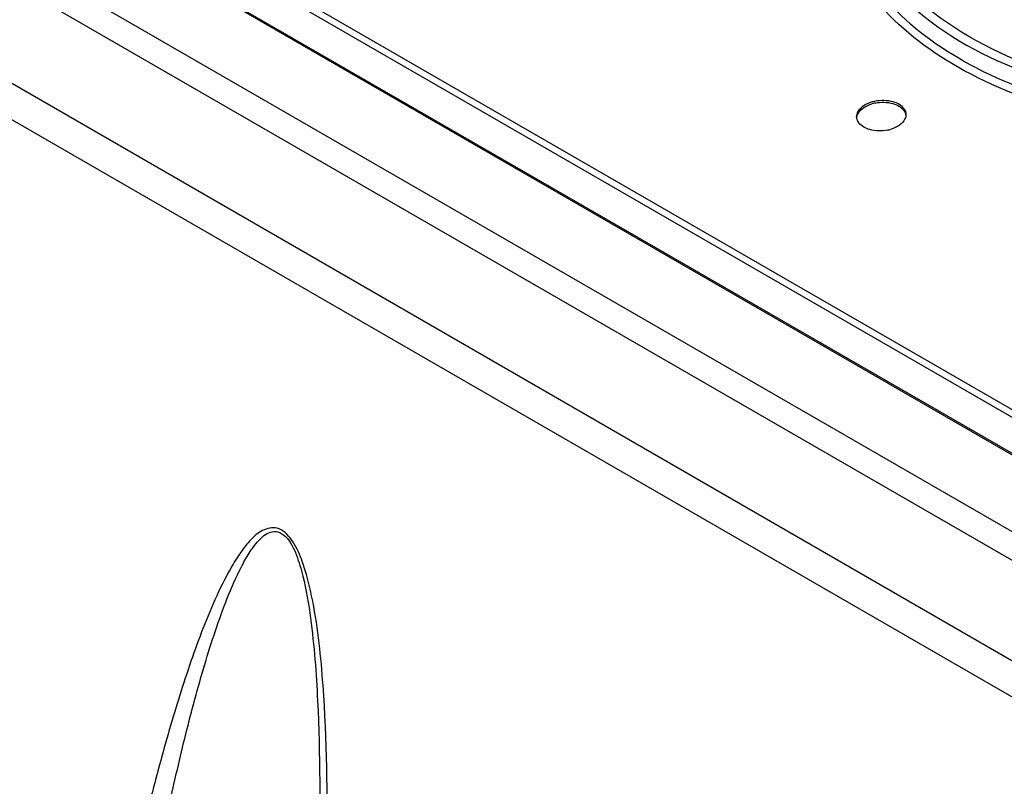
# Model space of a CAD drawing. Header units: inches. Extents: x 0 to 82.7, y 0 to 58.5.
# Tile 31 of 66: x 71.621 to 72.406, y 19.258 to 19.87. Entities that reach past the tile are written whole.
import ezdxf

# ---------------------------------------------------------------- set-up
doc = ezdxf.new("R2010")
doc.units = ezdxf.units.IN
doc.header["$LTSCALE"] = 4.547244
doc.header["$MEASUREMENT"] = 0
doc.layers.get('0').update_dxf_attribs({"linetype": 'CONTINUOUS'})

msp = doc.modelspace()

# ---------------------------------------------------------------- linework, layer by layer
at = {"color": 7, "linetype": 'CONTINUOUS'}
for p, q in [((75.52402, 17.66523), (69.94895, 20.88393)), ((75.4936, 17.65992), (69.9303, 20.87182)), ((69.86097, 20.8318), (75.417, 17.62409)), ((75.40328, 17.60281), (69.84725, 20.81051)), ((72.64202, 19.42653), (70.87007, 20.44954)), ((70.81915, 20.44313), (72.6227, 19.40187)), ((72.62385, 19.40208), (70.8203, 20.44334)), ((72.63954, 19.42191), (70.86759, 20.44492))]:
    msp.add_line(p, q, dxfattribs=at)
for centre, radius, start, end in [((72.30928, 19.77471), 0.02975, 101.36527, 106.97873), ((72.30717, 19.81136), 0.02977, 281.94077, 287.4997)]:
    msp.add_arc(centre, radius, start, end, dxfattribs=at)
for points, knots in [([(72.56675, 19.78058), (72.53081, 19.78222), (72.46234, 19.79182), (72.37117, 19.82648), (72.30275, 19.87855), (72.27676, 19.92615), (72.27172, 19.94945)], [0, 0, 0, 0, 0.298825, 0.569585, 0.802003, 1, 1, 1, 1]), ([(72.56727, 19.78681), (72.53215, 19.78838), (72.4652, 19.79768), (72.37592, 19.83131), (72.30867, 19.88193), (72.28272, 19.92825), (72.27745, 19.95102)], [0, 0, 0, 0, 0.298339, 0.568972, 0.801661, 1, 1, 1, 1]), ([(72.28615, 19.94753), (72.293, 19.92855), (72.32449, 19.88008), (72.41091, 19.8263), (72.48832, 19.80764), (72.53072, 19.80266)], [0, 0, 0, 0, 0.204217, 0.567895, 1, 1, 1, 1]), ([(72.54007, 19.80794), (72.51069, 19.8109), (72.4162, 19.82758), (72.3142, 19.88703), (72.29123, 19.9516)], [0, 0, 0, 0, 0.301117, 1, 1, 1, 1]), ([(72.28857, 19.79295), (72.28857, 19.79433), (72.29058, 19.80107), (72.29797, 19.80434), (72.30319, 19.80544)], [0, 0, 0, 0, 0.205128, 1, 1, 1, 1]), ([(72.28862, 19.79215), (72.28874, 19.79332), (72.29067, 19.79878), (72.29635, 19.80186), (72.30059, 19.80316)], [0, 0, 0, 0, 0.209908, 1, 1, 1, 1]), ([(72.32794, 19.79471), (72.32795, 19.7935), (72.32643, 19.78769), (72.32049, 19.78435), (72.31612, 19.78297)], [0, 0, 0, 0, 0.208959, 1, 1, 1, 1]), ([(71.86567, 19.2078), (71.86631, 19.25154), (71.86552, 19.31797), (71.85756, 19.39537), (71.84804, 19.43456), (71.83907, 19.45466), (71.82763, 19.46637), (71.81361, 19.46345), (71.80463, 19.4552), (71.79681, 19.44539), (71.7875, 19.43051), (71.77741, 19.41028), (71.76313, 19.37594), (71.74779, 19.33088), (71.73171, 19.27519), (71.71726, 19.21812), (71.69963, 19.14041), (71.68033, 19.04147), (71.66066, 18.92093), (71.6497, 18.83972), (71.64473, 18.79882)], [0, 0, 0, 0, 0.135335, 0.205087, 0.240909, 0.258771, 0.274116, 0.28618, 0.298522, 0.311502, 0.324945, 0.352738, 0.381336, 0.439989, 0.499906, 0.560679, 0.622105, 0.746476, 0.872509, 1, 1, 1, 1]), ([(71.67237, 18.79628), (71.67648, 18.83689), (71.68561, 18.91761), (71.70215, 19.03767), (71.71852, 19.13645), (71.73359, 19.21428), (71.74602, 19.2716), (71.75766, 19.31862), (71.76806, 19.35544), (71.77651, 19.38234), (71.78588, 19.40837), (71.79486, 19.42909), (71.80338, 19.44443), (71.8106, 19.45437), (71.81843, 19.46147), (71.82723, 19.46212), (71.83588, 19.45581), (71.84184, 19.44282), (71.84835, 19.42096), (71.85297, 19.3929), (71.8564, 19.35962), (71.8604, 19.29461), (71.86034, 19.24057), (71.85943, 19.19758)], [0, 0, 0, 0, 0.126848, 0.25244, 0.376583, 0.437984, 0.498802, 0.558843, 0.588467, 0.617722, 0.64646, 0.674386, 0.687859, 0.700779, 0.712851, 0.719017, 0.726531, 0.74428, 0.762328, 0.797652, 0.832247, 0.866363, 1, 1, 1, 1])]:
    msp.add_open_spline(points, degree=3, knots=knots, dxfattribs=at)
for points in [[(72.30319, 19.80544), (72.30787, 19.80642), (72.31294, 19.80636), (72.31754, 19.80502)], [(72.31754, 19.80502), (72.31915, 19.80456), (72.32073, 19.80393), (72.32218, 19.80309)], [(72.30342, 19.80387), (72.308, 19.8048), (72.31294, 19.80472), (72.31743, 19.80344)], [(72.31743, 19.80344), (72.31908, 19.80297), (72.3207, 19.80233), (72.32218, 19.80148)], [(72.32218, 19.80309), (72.32512, 19.8014), (72.32794, 19.7981), (72.32794, 19.79471)], [(72.32218, 19.80148), (72.32494, 19.79989), (72.32759, 19.79701), (72.32791, 19.79385)], [(72.29434, 19.78454), (72.2914, 19.78624), (72.28858, 19.78956), (72.28857, 19.79295)], [(72.29898, 19.78261), (72.29737, 19.78308), (72.29579, 19.7837), (72.29434, 19.78454)], [(72.31333, 19.78224), (72.30865, 19.78124), (72.30358, 19.78129), (72.29898, 19.78261)]]:
    msp.add_open_spline(points, degree=3, dxfattribs=at)

doc.saveas('drawing.dxf')
